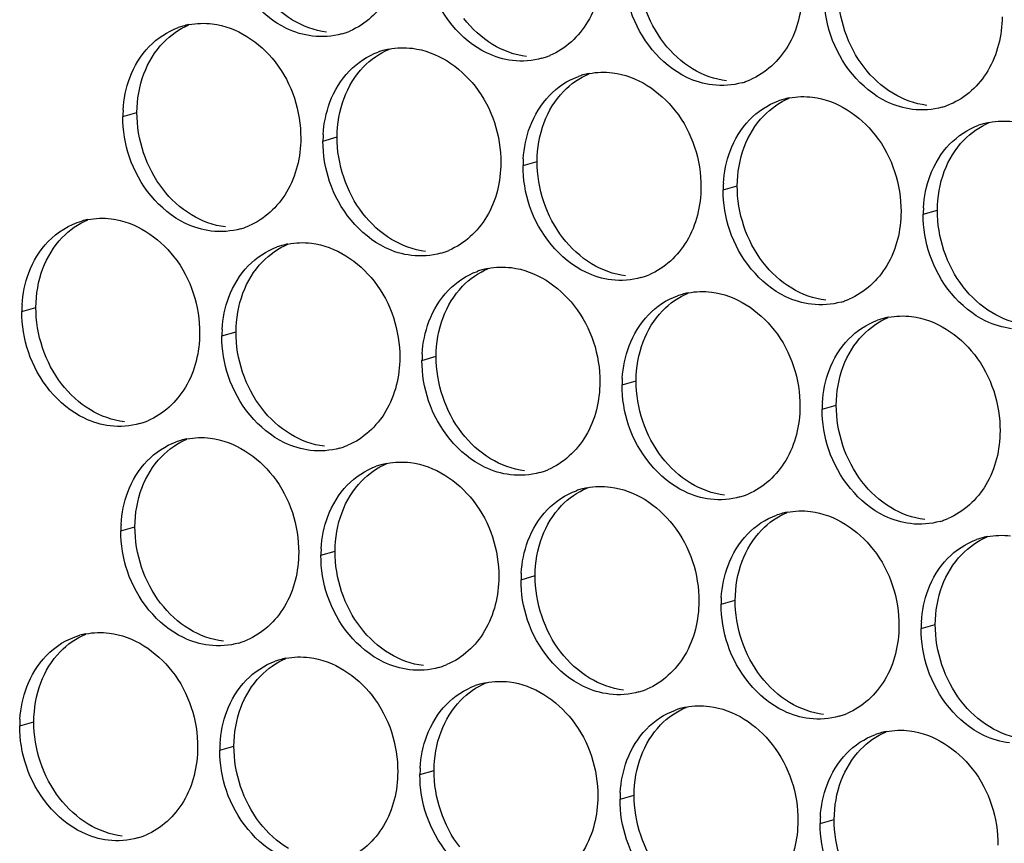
# Paper-space layout '45651_1_3' of a CAD drawing. Header units: millimetres. Extents: x -231 to 594, y 0 to 420.
# Tile 202 of 247: x 93.7 to 101.18, y 287.41 to 293.66. Entities that reach past the tile are written whole.
import ezdxf

# ---------------------------------------------------------------- set-up
doc = ezdxf.new("R2010")
doc.units = ezdxf.units.MM
doc.header["$LTSCALE"] = 32.67
doc.layers.add('02___PRT_ALL_AXES', color=7, linetype='CONTINUOUS')

psp = doc.layouts.new('45651_1_3')

# ---------------------------------------------------------------- linework, layer by layer
at = {"layer": '02___PRT_ALL_AXES', "color": 7, "linetype": 'CONTINUOUS'}
for p, q in [((94.4867, 292.9273), (94.5939, 292.958)), ((96.0063, 292.7418), (96.1135, 292.7725)), ((97.5259, 292.5564), (97.6331, 292.587)), ((99.0455, 292.3709), (99.1527, 292.4016)), ((100.5651, 292.1854), (100.6723, 292.2161)), ((93.7192, 291.4476), (93.8264, 291.4783)), ((95.2388, 291.2621), (95.346, 291.2928)), ((96.7583, 291.0767), (96.8655, 291.1073)), ((98.2779, 290.8912), (98.3851, 290.9219)), ((99.7975, 290.7057), (99.9047, 290.7364)), ((94.4712, 289.7824), (94.5784, 289.8131)), ((95.9908, 289.597), (96.098, 289.6276)), ((97.5104, 289.4115), (97.6176, 289.4422)), ((99.03, 289.226), (99.1372, 289.2567)), ((100.5495, 289.0405), (100.6567, 289.0712)), ((93.7036, 288.3027), (93.8108, 288.3334)), ((95.2232, 288.1172), (95.3304, 288.1479)), ((96.7428, 287.9318), (96.85, 287.9624)), ((98.2624, 287.7463), (98.3696, 287.777)), ((99.782, 287.5608), (99.8892, 287.5915))]:
    psp.add_line(p, q, dxfattribs=at)
at = {"layer": '02___PRT_ALL_AXES', "color": 3, "linetype": 'CONTINUOUS'}
for centre, radius, start, end in [((95.0922, 293.0883), 0.5467, 105.94061, 109.76751), ((95.0936, 293.0833), 0.5519, 100.97724, 105.93831), ((95.9991, 294.0825), 0.5481, 289.77289, 292.73686), ((95.9996, 294.0812), 0.5467, 285.94061, 289.76751), ((96.6117, 292.9028), 0.5467, 105.94061, 109.76751), ((96.6131, 292.8978), 0.5519, 100.97724, 105.93831), ((97.5192, 293.8957), 0.5467, 285.94061, 289.76751), ((97.5187, 293.897), 0.5481, 289.77289, 292.73686), ((98.1313, 292.7174), 0.5467, 105.94061, 109.76751), ((98.1327, 292.7123), 0.5519, 100.97724, 105.93831), ((99.0383, 293.7115), 0.5481, 289.77289, 292.73686), ((99.0388, 293.7102), 0.5467, 285.94061, 289.76751), ((99.6509, 292.5319), 0.5467, 105.94061, 109.76751), ((99.6523, 292.5269), 0.5519, 100.97724, 105.93831), ((95.3786, 292.9229), 0.8918, 176.51802, 179.71686), ((100.5584, 293.5247), 0.5467, 285.94061, 289.76751), ((100.5579, 293.5261), 0.5481, 289.77289, 292.73686), ((101.1705, 292.3464), 0.5467, 105.94061, 109.76751), ((101.1719, 292.3414), 0.5519, 100.97724, 105.93831), ((96.8982, 292.7374), 0.8918, 176.51802, 179.71686), ((98.4177, 292.552), 0.8918, 176.51802, 179.71686), ((99.9373, 292.3665), 0.8918, 176.51802, 179.71686), ((101.4569, 292.181), 0.8918, 176.51802, 179.71686), ((94.326, 291.6036), 0.5519, 100.97724, 105.93831), ((95.2321, 292.6015), 0.5467, 285.94061, 289.76751), ((95.2316, 292.6028), 0.5481, 289.77289, 292.73686), ((95.8442, 291.4231), 0.5467, 105.94061, 109.76751), ((95.8456, 291.4181), 0.5519, 100.97724, 105.93831), ((96.7517, 292.416), 0.5467, 285.94061, 289.76751), ((96.7511, 292.4173), 0.5481, 289.77289, 292.73686), ((97.3638, 291.2377), 0.5467, 105.94061, 109.76751), ((97.3652, 291.2326), 0.5519, 100.97724, 105.93831), ((98.2712, 292.2305), 0.5467, 285.94061, 289.76751), ((98.2707, 292.2318), 0.5481, 289.77289, 292.73686), ((98.8833, 291.0522), 0.5467, 105.94061, 109.76751), ((98.8848, 291.0471), 0.5519, 100.97724, 105.93831), ((94.611, 291.4432), 0.8918, 176.51802, 179.71686), ((99.7908, 292.045), 0.5467, 285.94061, 289.76751), ((99.7903, 292.0463), 0.5481, 289.77289, 292.73686), ((100.4043, 290.8617), 0.5519, 100.97724, 105.93831), ((100.4029, 290.8667), 0.5467, 105.94061, 109.76751), ((96.1306, 291.2577), 0.8918, 176.51802, 179.71686), ((97.6502, 291.0723), 0.8918, 176.51802, 179.71686), ((99.1698, 290.8868), 0.8918, 176.51802, 179.71686), ((100.6893, 290.7013), 0.8918, 176.51802, 179.71686), ((94.4645, 291.1218), 0.5467, 285.94061, 289.76751), ((94.464, 291.1231), 0.5481, 289.77289, 292.73686), ((95.0766, 289.9434), 0.5467, 105.94061, 109.76751), ((95.078, 289.9384), 0.5519, 100.97724, 105.93831), ((95.9836, 290.9376), 0.5481, 289.77289, 292.73686), ((95.9841, 290.9363), 0.5467, 285.94061, 289.76751), ((96.5962, 289.7579), 0.5467, 105.94061, 109.76751), ((96.5976, 289.7529), 0.5519, 100.97724, 105.93831), ((97.5037, 290.7508), 0.5467, 285.94061, 289.76751), ((97.5032, 290.7521), 0.5481, 289.77289, 292.73686), ((98.1158, 289.5725), 0.5467, 105.94061, 109.76751), ((98.1172, 289.5674), 0.5519, 100.97724, 105.93831), ((99.0227, 290.5666), 0.5481, 289.77289, 292.73686), ((99.0233, 290.5653), 0.5467, 285.94061, 289.76751), ((99.6354, 289.387), 0.5467, 105.94061, 109.76751), ((99.6368, 289.382), 0.5519, 100.97724, 105.93831), ((100.5429, 290.3798), 0.5467, 285.94061, 289.76751), ((100.5423, 290.3812), 0.5481, 289.77289, 292.73686), ((95.363, 289.778), 0.8918, 176.51802, 179.71686), ((101.1549, 289.2015), 0.5467, 105.94061, 109.76751), ((101.1564, 289.1965), 0.5519, 100.97724, 105.93831), ((96.8826, 289.5925), 0.8918, 176.51802, 179.71686), ((98.4022, 289.4071), 0.8918, 176.51802, 179.71686), ((99.9218, 289.2216), 0.8918, 176.51802, 179.71686), ((101.4414, 289.0361), 0.8918, 176.51802, 179.71686), ((94.3105, 288.4587), 0.5519, 100.97724, 105.93831), ((95.2165, 289.4566), 0.5467, 285.94061, 289.76751), ((95.216, 289.4579), 0.5481, 289.77289, 292.73686), ((95.8286, 288.2782), 0.5467, 105.94061, 109.76751), ((95.83, 288.2732), 0.5519, 100.97724, 105.93831), ((96.7361, 289.2711), 0.5467, 285.94061, 289.76751), ((96.7356, 289.2724), 0.5481, 289.77289, 292.73686), ((97.3482, 288.0928), 0.5467, 105.94061, 109.76751), ((97.3496, 288.0877), 0.5519, 100.97724, 105.93831), ((98.2557, 289.0856), 0.5467, 285.94061, 289.76751), ((98.2552, 289.0869), 0.5481, 289.77289, 292.73686), ((98.8678, 287.9073), 0.5467, 105.94061, 109.76751), ((98.8692, 287.9023), 0.5519, 100.97724, 105.93831), ((94.5955, 288.2983), 0.8918, 176.51802, 179.71686), ((99.7753, 288.9001), 0.5467, 285.94061, 289.76751), ((99.7748, 288.9015), 0.5481, 289.77289, 292.73686), ((100.3874, 287.7218), 0.5467, 105.94061, 109.76751), ((100.3888, 287.7168), 0.5519, 100.97724, 105.93831), ((96.115, 288.1128), 0.8918, 176.51802, 179.71686), ((97.6346, 287.9274), 0.8918, 176.51802, 179.71686), ((99.1542, 287.7419), 0.8918, 176.51802, 179.71686), ((100.6738, 287.5564), 0.8918, 176.51802, 179.71686), ((94.449, 287.9769), 0.5467, 285.94061, 289.76751), ((94.4484, 287.9782), 0.5481, 289.77289, 292.73686)]:
    psp.add_arc(centre, radius, start, end, dxfattribs=at)
for points, knots in [([(96.605, 294.2422), (96.6044, 294.1009), (96.5414, 293.8247), (96.3288, 293.6263), (96.211, 293.5769)], [0, 0, 0, 0, 0.525086, 1, 1, 1, 1]), ([(95.9258, 293.5384), (95.8582, 293.5466), (95.5778, 293.6305), (95.3742, 293.8915), (95.3042, 294.0999)], [0, 0, 0, 0, 0.236458, 1, 1, 1, 1]), ([(98.1246, 294.0567), (98.1239, 293.9154), (98.061, 293.6392), (97.8484, 293.4409), (97.7305, 293.3915)], [0, 0, 0, 0, 0.525086, 1, 1, 1, 1]), ([(97.4454, 293.3529), (97.3778, 293.3611), (97.0974, 293.445), (96.8938, 293.706), (96.8238, 293.9144)], [0, 0, 0, 0, 0.236458, 1, 1, 1, 1]), ([(99.6442, 293.8712), (99.6435, 293.7299), (99.5805, 293.4537), (99.368, 293.2554), (99.2501, 293.206)], [0, 0, 0, 0, 0.525086, 1, 1, 1, 1]), ([(98.965, 293.1674), (98.8974, 293.1757), (98.617, 293.2595), (98.4134, 293.5205), (98.3434, 293.7289)], [0, 0, 0, 0, 0.236458, 1, 1, 1, 1]), ([(101.1638, 293.6857), (101.1631, 293.5444), (101.1001, 293.2682), (100.8876, 293.0699), (100.7697, 293.0205)], [0, 0, 0, 0, 0.525086, 1, 1, 1, 1]), ([(95.166, 293.6311), (95.3503, 293.6086), (95.7137, 293.3675), (95.8385, 292.9665), (95.8375, 292.7625)], [0, 0, 0, 0, 0.476473, 1, 1, 1, 1]), ([(100.4845, 292.9819), (100.417, 292.9902), (100.1366, 293.074), (99.9329, 293.335), (99.863, 293.5434)], [0, 0, 0, 0, 0.236458, 1, 1, 1, 1]), ([(96.6856, 293.4456), (96.8699, 293.4231), (97.2333, 293.182), (97.3581, 292.781), (97.3571, 292.577)], [0, 0, 0, 0, 0.476473, 1, 1, 1, 1]), ([(98.2052, 293.2602), (98.3895, 293.2377), (98.7529, 292.9966), (98.8777, 292.5955), (98.8767, 292.3915)], [0, 0, 0, 0, 0.476473, 1, 1, 1, 1]), ([(99.7248, 293.0747), (99.9091, 293.0522), (100.2724, 292.8111), (100.3972, 292.41), (100.3962, 292.206)], [0, 0, 0, 0, 0.476473, 1, 1, 1, 1]), ([(95.8375, 292.7625), (95.8368, 292.6212), (95.7738, 292.3449), (95.5613, 292.1466), (95.4434, 292.0972)], [0, 0, 0, 0, 0.525086, 1, 1, 1, 1]), ([(95.1582, 292.0587), (95.0907, 292.0669), (94.8103, 292.1508), (94.6066, 292.4118), (94.5367, 292.6202)], [0, 0, 0, 0, 0.236458, 1, 1, 1, 1]), ([(97.3571, 292.577), (97.3564, 292.4357), (97.2934, 292.1595), (97.0809, 291.9612), (96.963, 291.9118)], [0, 0, 0, 0, 0.525086, 1, 1, 1, 1]), ([(96.6778, 291.8732), (96.6102, 291.8814), (96.3299, 291.9653), (96.1262, 292.2263), (96.0563, 292.4347)], [0, 0, 0, 0, 0.236458, 1, 1, 1, 1]), ([(98.8767, 292.3915), (98.876, 292.2502), (98.813, 291.974), (98.6004, 291.7757), (98.4826, 291.7263)], [0, 0, 0, 0, 0.525086, 1, 1, 1, 1]), ([(98.1974, 291.6877), (98.1298, 291.696), (97.8494, 291.7798), (97.6458, 292.0408), (97.5758, 292.2492)], [0, 0, 0, 0, 0.236458, 1, 1, 1, 1]), ([(94.3984, 292.1514), (94.5827, 292.1289), (94.9461, 291.8878), (95.0709, 291.4867), (95.0699, 291.2827)], [0, 0, 0, 0, 0.476473, 1, 1, 1, 1]), ([(100.3962, 292.206), (100.3955, 292.0647), (100.3326, 291.7885), (100.12, 291.5902), (100.0022, 291.5408)], [0, 0, 0, 0, 0.525086, 1, 1, 1, 1]), ([(99.717, 291.5022), (99.6494, 291.5105), (99.369, 291.5943), (99.1654, 291.8553), (99.0954, 292.0637)], [0, 0, 0, 0, 0.236458, 1, 1, 1, 1]), ([(95.918, 291.9659), (96.1023, 291.9434), (96.4657, 291.7023), (96.5905, 291.3013), (96.5895, 291.0973)], [0, 0, 0, 0, 0.476473, 1, 1, 1, 1]), ([(101.2366, 291.3168), (101.169, 291.325), (100.8886, 291.4089), (100.685, 291.6699), (100.615, 291.8783)], [0, 0, 0, 0, 0.236458, 1, 1, 1, 1]), ([(97.4376, 291.7804), (97.6219, 291.758), (97.9853, 291.5168), (98.1101, 291.1158), (98.1091, 290.9118)], [0, 0, 0, 0, 0.476473, 1, 1, 1, 1]), ([(98.9572, 291.595), (99.1415, 291.5725), (99.5049, 291.3314), (99.6297, 290.9303), (99.6287, 290.7263)], [0, 0, 0, 0, 0.476473, 1, 1, 1, 1]), ([(100.4768, 291.4095), (100.6611, 291.387), (101.0245, 291.1459), (101.1493, 290.7448), (101.1483, 290.5408)], [0, 0, 0, 0, 0.476473, 1, 1, 1, 1]), ([(95.0699, 291.2827), (95.0692, 291.1414), (95.0062, 290.8652), (94.7937, 290.6669), (94.6758, 290.6175)], [0, 0, 0, 0, 0.525086, 1, 1, 1, 1]), ([(94.3907, 290.579), (94.3231, 290.5872), (94.0427, 290.6711), (93.8391, 290.9321), (93.7691, 291.1405)], [0, 0, 0, 0, 0.236458, 1, 1, 1, 1]), ([(96.5895, 291.0973), (96.5888, 290.956), (96.5258, 290.6798), (96.3133, 290.4814), (96.1954, 290.4321)], [0, 0, 0, 0, 0.525086, 1, 1, 1, 1]), ([(95.9103, 290.3935), (95.8427, 290.4017), (95.5623, 290.4856), (95.3586, 290.7466), (95.2887, 290.955)], [0, 0, 0, 0, 0.236458, 1, 1, 1, 1]), ([(98.1091, 290.9118), (98.1084, 290.7705), (98.0454, 290.4943), (97.8329, 290.296), (97.715, 290.2466)], [0, 0, 0, 0, 0.525086, 1, 1, 1, 1]), ([(97.4298, 290.208), (97.3623, 290.2163), (97.0819, 290.3001), (96.8782, 290.5611), (96.8083, 290.7695)], [0, 0, 0, 0, 0.236458, 1, 1, 1, 1]), ([(99.6287, 290.7263), (99.628, 290.585), (99.565, 290.3088), (99.3525, 290.1105), (99.2346, 290.0611)], [0, 0, 0, 0, 0.525086, 1, 1, 1, 1]), ([(98.9494, 290.0225), (98.8818, 290.0308), (98.6015, 290.1146), (98.3978, 290.3756), (98.3279, 290.584)], [0, 0, 0, 0, 0.236458, 1, 1, 1, 1]), ([(101.1483, 290.5408), (101.1476, 290.3995), (101.0846, 290.1233), (100.872, 289.925), (100.7542, 289.8756)], [0, 0, 0, 0, 0.525086, 1, 1, 1, 1]), ([(95.1505, 290.4862), (95.3348, 290.4637), (95.6981, 290.2226), (95.823, 289.8216), (95.8219, 289.6176)], [0, 0, 0, 0, 0.476473, 1, 1, 1, 1]), ([(100.469, 289.8371), (100.4014, 289.8453), (100.1211, 289.9291), (99.9174, 290.1902), (99.8474, 290.3986)], [0, 0, 0, 0, 0.236458, 1, 1, 1, 1]), ([(96.67, 290.3007), (96.8543, 290.2782), (97.2177, 290.0371), (97.3425, 289.6361), (97.3415, 289.4321)], [0, 0, 0, 0, 0.476473, 1, 1, 1, 1]), ([(98.1896, 290.1153), (98.3739, 290.0928), (98.7373, 289.8517), (98.8621, 289.4506), (98.8611, 289.2466)], [0, 0, 0, 0, 0.476473, 1, 1, 1, 1]), ([(99.7092, 289.9298), (99.8935, 289.9073), (100.2569, 289.6662), (100.3817, 289.2651), (100.3807, 289.0611)], [0, 0, 0, 0, 0.476473, 1, 1, 1, 1]), ([(95.8219, 289.6176), (95.8212, 289.4763), (95.7583, 289.2001), (95.5457, 289.0017), (95.4279, 288.9524)], [0, 0, 0, 0, 0.525086, 1, 1, 1, 1]), ([(95.1427, 288.9138), (95.0751, 288.922), (94.7947, 289.0059), (94.5911, 289.2669), (94.5211, 289.4753)], [0, 0, 0, 0, 0.236458, 1, 1, 1, 1]), ([(97.3415, 289.4321), (97.3408, 289.2908), (97.2778, 289.0146), (97.0653, 288.8163), (96.9474, 288.7669)], [0, 0, 0, 0, 0.525086, 1, 1, 1, 1]), ([(96.6623, 288.7283), (96.5947, 288.7365), (96.3143, 288.8204), (96.1107, 289.0814), (96.0407, 289.2898)], [0, 0, 0, 0, 0.236458, 1, 1, 1, 1]), ([(98.8611, 289.2466), (98.8604, 289.1053), (98.7974, 288.8291), (98.5849, 288.6308), (98.467, 288.5814)], [0, 0, 0, 0, 0.525086, 1, 1, 1, 1]), ([(98.1819, 288.5428), (98.1143, 288.5511), (97.8339, 288.6349), (97.6302, 288.8959), (97.5603, 289.1043)], [0, 0, 0, 0, 0.236458, 1, 1, 1, 1]), ([(100.3807, 289.0611), (100.38, 288.9198), (100.317, 288.6436), (100.1045, 288.4453), (99.9866, 288.3959)], [0, 0, 0, 0, 0.525086, 1, 1, 1, 1]), ([(94.3829, 289.0065), (94.5672, 288.984), (94.9306, 288.7429), (95.0554, 288.3419), (95.0544, 288.1379)], [0, 0, 0, 0, 0.476473, 1, 1, 1, 1]), ([(99.7014, 288.3573), (99.6339, 288.3656), (99.3535, 288.4494), (99.1498, 288.7105), (99.0799, 288.9189)], [0, 0, 0, 0, 0.236458, 1, 1, 1, 1]), ([(95.9025, 288.821), (96.0868, 288.7985), (96.4502, 288.5574), (96.575, 288.1564), (96.574, 287.9524)], [0, 0, 0, 0, 0.476473, 1, 1, 1, 1]), ([(101.221, 288.1719), (101.1534, 288.1801), (100.8731, 288.264), (100.6694, 288.525), (100.5995, 288.7334)], [0, 0, 0, 0, 0.236458, 1, 1, 1, 1]), ([(97.4221, 288.6356), (97.6064, 288.6131), (97.9697, 288.372), (98.0946, 287.9709), (98.0935, 287.7669)], [0, 0, 0, 0, 0.476473, 1, 1, 1, 1]), ([(98.9416, 288.4501), (99.1259, 288.4276), (99.4893, 288.1865), (99.6141, 287.7854), (99.6131, 287.5814)], [0, 0, 0, 0, 0.476473, 1, 1, 1, 1]), ([(100.4612, 288.2646), (100.6455, 288.2421), (101.0089, 288.001), (101.1337, 287.5999), (101.1327, 287.3959)], [0, 0, 0, 0, 0.476473, 1, 1, 1, 1]), ([(95.0544, 288.1379), (95.0537, 287.9966), (94.9907, 287.7203), (94.7782, 287.522), (94.6603, 287.4726)], [0, 0, 0, 0, 0.525086, 1, 1, 1, 1]), ([(94.3751, 287.4341), (94.3075, 287.4423), (94.0272, 287.5262), (93.8235, 287.7872), (93.7536, 287.9956)], [0, 0, 0, 0, 0.236458, 1, 1, 1, 1]), ([(96.574, 287.9524), (96.5733, 287.8111), (96.5103, 287.5349), (96.2977, 287.3366), (96.1799, 287.2872)], [0, 0, 0, 0, 0.525086, 1, 1, 1, 1]), ([(95.8947, 287.2486), (95.8271, 287.2568), (95.5468, 287.3407), (95.3431, 287.6017), (95.2731, 287.8101)], [0, 0, 0, 0, 0.236458, 1, 1, 1, 1]), ([(98.0935, 287.7669), (98.0928, 287.6256), (98.0299, 287.3494), (97.8173, 287.1511), (97.6995, 287.1017)], [0, 0, 0, 0, 0.525086, 1, 1, 1, 1]), ([(97.4143, 287.0631), (97.3467, 287.0714), (97.0663, 287.1552), (96.8627, 287.4162), (96.7927, 287.6246)], [0, 0, 0, 0, 0.236458, 1, 1, 1, 1]), ([(99.6131, 287.5814), (99.6124, 287.4401), (99.5495, 287.1639), (99.3369, 286.9656), (99.219, 286.9162)], [0, 0, 0, 0, 0.525086, 1, 1, 1, 1]), ([(98.9339, 286.8776), (98.8663, 286.8859), (98.5859, 286.9697), (98.3823, 287.2307), (98.3123, 287.4391)], [0, 0, 0, 0, 0.236458, 1, 1, 1, 1])]:
    psp.add_open_spline(points, degree=3, knots=knots, dxfattribs=at)
at = {"layer": '02___PRT_ALL_AXES', "color": 7, "linetype": 'CONTINUOUS'}
for points in [[(98.5957, 293.4867), (98.4709, 293.648), (98.3997, 293.8628), (98.4007, 294.0668)], [(100.1153, 293.3012), (99.9905, 293.4626), (99.9192, 293.6773), (99.9203, 293.8813)], [(95.7748, 293.6604), (95.691, 293.7112), (95.6166, 293.7801), (95.5566, 293.8576)], [(96.033, 293.569), (95.9424, 293.5801), (95.8529, 293.6131), (95.7748, 293.6604)], [(97.2944, 293.475), (97.2106, 293.5258), (97.1361, 293.5946), (97.0762, 293.6721)], [(94.7945, 293.4898), (94.8489, 293.5462), (94.9158, 293.5929), (94.988, 293.6232)], [(94.6468, 293.2526), (94.6796, 293.3398), (94.7298, 293.4228), (94.7945, 293.4898)], [(96.3141, 293.3043), (96.3685, 293.3607), (96.4353, 293.4075), (96.5076, 293.4377)], [(97.5526, 293.3836), (97.462, 293.3946), (97.3725, 293.4277), (97.2944, 293.475)], [(98.814, 293.2895), (98.7301, 293.3403), (98.6557, 293.4091), (98.5957, 293.4867)], [(96.1664, 293.0671), (96.1992, 293.1543), (96.2494, 293.2373), (96.3141, 293.3043)], [(99.0722, 293.1981), (98.9815, 293.2092), (98.8921, 293.2422), (98.814, 293.2895)], [(100.3336, 293.104), (100.2497, 293.1548), (100.1753, 293.2236), (100.1153, 293.3012)], [(94.5939, 292.958), (94.5944, 293.0578), (94.6117, 293.1592), (94.6468, 293.2526)], [(97.8337, 293.1188), (97.8881, 293.1752), (97.9549, 293.222), (98.0272, 293.2523)], [(96.1135, 292.7725), (96.114, 292.8723), (96.1313, 292.9737), (96.1664, 293.0671)], [(97.686, 292.8816), (97.7188, 292.9688), (97.769, 293.0519), (97.8337, 293.1188)], [(99.3533, 292.9334), (99.4077, 292.9897), (99.4745, 293.0365), (99.5468, 293.0668)], [(100.5917, 293.0126), (100.5011, 293.0237), (100.4117, 293.0567), (100.3336, 293.104)], [(94.789, 292.3779), (94.6642, 292.5393), (94.5929, 292.754), (94.5939, 292.958)], [(99.2056, 292.6962), (99.2384, 292.7833), (99.2886, 292.8664), (99.3533, 292.9334)], [(97.6331, 292.587), (97.6336, 292.6868), (97.6509, 292.7883), (97.686, 292.8816)], [(100.8728, 292.7479), (100.9273, 292.8042), (100.9941, 292.851), (101.0664, 292.8813)], [(96.3086, 292.1924), (96.1838, 292.3538), (96.1125, 292.5685), (96.1135, 292.7725)], [(99.1527, 292.4016), (99.1532, 292.5013), (99.1704, 292.6028), (99.2056, 292.6962)], [(100.7252, 292.5107), (100.758, 292.5979), (100.8081, 292.6809), (100.8728, 292.7479)], [(97.8282, 292.007), (97.7034, 292.1683), (97.6321, 292.383), (97.6331, 292.587)], [(100.6723, 292.2161), (100.6728, 292.3159), (100.69, 292.4173), (100.7252, 292.5107)], [(95.0073, 292.1807), (94.9234, 292.2315), (94.849, 292.3004), (94.789, 292.3779)], [(99.3478, 291.8215), (99.2229, 291.9828), (99.1517, 292.1976), (99.1527, 292.4016)], [(95.2654, 292.0893), (95.1748, 292.1004), (95.0853, 292.1334), (95.0073, 292.1807)], [(96.5269, 291.9953), (96.443, 292.0461), (96.3686, 292.1149), (96.3086, 292.1924)], [(100.8673, 291.636), (100.7425, 291.7974), (100.6713, 292.0121), (100.6723, 292.2161)], [(94.0269, 292.0101), (94.0814, 292.0664), (94.1482, 292.1132), (94.2205, 292.1435)], [(93.8793, 291.7729), (93.9121, 291.8601), (93.9622, 291.9431), (94.0269, 292.0101)], [(98.0464, 291.8098), (97.9626, 291.8606), (97.8882, 291.9294), (97.8282, 292.007)], [(95.5465, 291.8246), (95.601, 291.881), (95.6678, 291.9277), (95.74, 291.958)], [(96.785, 291.9039), (96.6944, 291.9149), (96.6049, 291.948), (96.5269, 291.9953)], [(95.3989, 291.5874), (95.4317, 291.6746), (95.4818, 291.7576), (95.5465, 291.8246)], [(98.3046, 291.7184), (98.214, 291.7294), (98.1245, 291.7625), (98.0464, 291.8098)], [(99.566, 291.6243), (99.4822, 291.6751), (99.4077, 291.7439), (99.3478, 291.8215)], [(93.8264, 291.4783), (93.8269, 291.5781), (93.8441, 291.6795), (93.8793, 291.7729)], [(97.0661, 291.6391), (97.1205, 291.6955), (97.1874, 291.7423), (97.2596, 291.7725)], [(96.9184, 291.4019), (96.9513, 291.4891), (97.0014, 291.5721), (97.0661, 291.6391)], [(101.0856, 291.4388), (101.0017, 291.4896), (100.9273, 291.5584), (100.8673, 291.636)], [(95.346, 291.2928), (95.3465, 291.3926), (95.3637, 291.494), (95.3989, 291.5874)], [(98.5857, 291.4537), (98.6401, 291.51), (98.707, 291.5568), (98.7792, 291.5871)], [(99.8242, 291.5329), (99.7336, 291.544), (99.6441, 291.577), (99.566, 291.6243)], [(94.0214, 290.8982), (93.8966, 291.0596), (93.8254, 291.2743), (93.8264, 291.4783)], [(98.438, 291.2165), (98.4708, 291.3036), (98.521, 291.3867), (98.5857, 291.4537)], [(101.3438, 291.3474), (101.2531, 291.3585), (101.1637, 291.3915), (101.0856, 291.4388)], [(96.8655, 291.1073), (96.866, 291.2071), (96.8833, 291.3086), (96.9184, 291.4019)], [(100.1053, 291.2682), (100.1597, 291.3245), (100.2265, 291.3713), (100.2988, 291.4016)], [(95.541, 290.7127), (95.4162, 290.8741), (95.345, 291.0888), (95.346, 291.2928)], [(99.9576, 291.031), (99.9904, 291.1181), (100.0406, 291.2012), (100.1053, 291.2682)], [(98.3851, 290.9219), (98.3856, 291.0216), (98.4029, 291.1231), (98.438, 291.2165)], [(97.0606, 290.5273), (96.9358, 290.6886), (96.8645, 290.9033), (96.8655, 291.1073)], [(99.9047, 290.7364), (99.9052, 290.8362), (99.9225, 290.9376), (99.9576, 291.031)], [(94.2397, 290.701), (94.1558, 290.7518), (94.0814, 290.8206), (94.0214, 290.8982)], [(98.5802, 290.3418), (98.4554, 290.5031), (98.3841, 290.7179), (98.3851, 290.9219)], [(100.0998, 290.1563), (99.975, 290.3177), (99.9037, 290.5324), (99.9047, 290.7364)], [(94.4979, 290.6096), (94.4072, 290.6207), (94.3178, 290.6537), (94.2397, 290.701)], [(95.7593, 290.5156), (95.6754, 290.5664), (95.601, 290.6352), (95.541, 290.7127)], [(96.0174, 290.4242), (95.9268, 290.4352), (95.8374, 290.4683), (95.7593, 290.5156)], [(97.2789, 290.3301), (97.195, 290.3809), (97.1206, 290.4497), (97.0606, 290.5273)], [(94.779, 290.3449), (94.8334, 290.4013), (94.9002, 290.448), (94.9725, 290.4783)], [(94.6313, 290.1077), (94.6641, 290.1949), (94.7143, 290.2779), (94.779, 290.3449)], [(96.2985, 290.1594), (96.353, 290.2158), (96.4198, 290.2626), (96.4921, 290.2928)], [(97.537, 290.2387), (97.4464, 290.2497), (97.3569, 290.2828), (97.2789, 290.3301)], [(98.7985, 290.1446), (98.7146, 290.1954), (98.6402, 290.2642), (98.5802, 290.3418)], [(96.1509, 289.9222), (96.1837, 290.0094), (96.2338, 290.0924), (96.2985, 290.1594)], [(99.0566, 290.0532), (98.966, 290.0643), (98.8765, 290.0973), (98.7985, 290.1446)], [(100.318, 289.9591), (100.2342, 290.0099), (100.1598, 290.0787), (100.0998, 290.1563)], [(94.5784, 289.8131), (94.5789, 289.9129), (94.5961, 290.0143), (94.6313, 290.1077)], [(97.8181, 289.974), (97.8726, 290.0303), (97.9394, 290.0771), (98.0117, 290.1074)], [(96.098, 289.6276), (96.0985, 289.7274), (96.1157, 289.8289), (96.1509, 289.9222)], [(97.6705, 289.7368), (97.7033, 289.8239), (97.7534, 289.907), (97.8181, 289.974)], [(99.3377, 289.7885), (99.3921, 289.8448), (99.459, 289.8916), (99.5312, 289.9219)], [(100.5762, 289.8677), (100.4856, 289.8788), (100.3961, 289.9118), (100.318, 289.9591)], [(94.7735, 289.233), (94.6487, 289.3944), (94.5774, 289.6091), (94.5784, 289.8131)], [(99.19, 289.5513), (99.2229, 289.6384), (99.273, 289.7215), (99.3377, 289.7885)], [(97.6176, 289.4422), (97.6181, 289.5419), (97.6353, 289.6434), (97.6705, 289.7368)], [(100.8573, 289.603), (100.9117, 289.6594), (100.9786, 289.7061), (101.0508, 289.7364)], [(96.293, 289.0475), (96.1682, 289.2089), (96.097, 289.4236), (96.098, 289.6276)], [(99.1372, 289.2567), (99.1376, 289.3564), (99.1549, 289.4579), (99.19, 289.5513)], [(100.7096, 289.3658), (100.7424, 289.453), (100.7926, 289.536), (100.8573, 289.603)], [(97.8126, 288.8621), (97.6878, 289.0234), (97.6166, 289.2382), (97.6176, 289.4422)], [(100.6567, 289.0712), (100.6572, 289.171), (100.6745, 289.2724), (100.7096, 289.3658)], [(99.3322, 288.6766), (99.2074, 288.838), (99.1361, 289.0527), (99.1372, 289.2567)], [(94.9917, 289.0358), (94.9079, 289.0866), (94.8334, 289.1555), (94.7735, 289.233)], [(95.2499, 288.9445), (95.1593, 288.9555), (95.0698, 288.9885), (94.9917, 289.0358)], [(96.5113, 288.8504), (96.4275, 288.9012), (96.353, 288.97), (96.293, 289.0475)], [(100.8518, 288.4911), (100.727, 288.6525), (100.6557, 288.8672), (100.6567, 289.0712)], [(94.0114, 288.8652), (94.0658, 288.9216), (94.1327, 288.9683), (94.2049, 288.9986)], [(93.8637, 288.628), (93.8965, 288.7152), (93.9467, 288.7982), (94.0114, 288.8652)], [(98.0309, 288.6649), (97.947, 288.7157), (97.8726, 288.7845), (97.8126, 288.8621)], [(95.531, 288.6797), (95.5854, 288.7361), (95.6522, 288.7829), (95.7245, 288.8131)], [(96.7695, 288.759), (96.6789, 288.77), (96.5894, 288.8031), (96.5113, 288.8504)], [(95.3833, 288.4425), (95.4161, 288.5297), (95.4663, 288.6127), (95.531, 288.6797)], [(98.2891, 288.5735), (98.1984, 288.5846), (98.109, 288.6176), (98.0309, 288.6649)], [(99.5505, 288.4794), (99.4666, 288.5302), (99.3922, 288.599), (99.3322, 288.6766)], [(93.8108, 288.3334), (93.8113, 288.4332), (93.8286, 288.5346), (93.8637, 288.628)], [(97.0506, 288.4942), (97.105, 288.5506), (97.1718, 288.5974), (97.2441, 288.6277)], [(96.9029, 288.257), (96.9357, 288.3442), (96.9859, 288.4273), (97.0506, 288.4942)], [(101.0701, 288.2939), (100.9862, 288.3447), (100.9118, 288.4136), (100.8518, 288.4911)], [(95.3304, 288.1479), (95.3309, 288.2477), (95.3482, 288.3492), (95.3833, 288.4425)], [(98.5701, 288.3088), (98.6246, 288.3651), (98.6914, 288.4119), (98.7637, 288.4422)], [(99.8086, 288.388), (99.718, 288.3991), (99.6286, 288.4321), (99.5505, 288.4794)], [(94.0059, 287.7533), (93.8811, 287.9147), (93.8098, 288.1294), (93.8108, 288.3334)], [(98.4225, 288.0716), (98.4553, 288.1587), (98.5054, 288.2418), (98.5701, 288.3088)], [(101.3282, 288.2025), (101.2376, 288.2136), (101.1481, 288.2466), (101.0701, 288.2939)], [(96.85, 287.9624), (96.8505, 288.0622), (96.8678, 288.1637), (96.9029, 288.257)], [(100.0897, 288.1233), (100.1442, 288.1797), (100.211, 288.2264), (100.2833, 288.2567)], [(95.5255, 287.5678), (95.4007, 287.7292), (95.3294, 287.9439), (95.3304, 288.1479)], [(99.9421, 287.8861), (99.9749, 287.9733), (100.025, 288.0563), (100.0897, 288.1233)], [(98.3696, 287.777), (98.3701, 287.8767), (98.3873, 287.9782), (98.4225, 288.0716)], [(97.0451, 287.3824), (96.9203, 287.5437), (96.849, 287.7584), (96.85, 287.9624)], [(99.8892, 287.5915), (99.8897, 287.6913), (99.9069, 287.7927), (99.9421, 287.8861)], [(94.2242, 287.5561), (94.1403, 287.6069), (94.0659, 287.6758), (94.0059, 287.7533)], [(98.5647, 287.1969), (98.4398, 287.3583), (98.3686, 287.573), (98.3696, 287.777)], [(100.0842, 287.0114), (99.9594, 287.1728), (99.8882, 287.3875), (99.8892, 287.5915)], [(94.4823, 287.4647), (94.3917, 287.4758), (94.3022, 287.5088), (94.2242, 287.5561)], [(95.7437, 287.3707), (95.6599, 287.4215), (95.5855, 287.4903), (95.5255, 287.5678)]]:
    psp.add_open_spline(points, degree=3, dxfattribs=at)
at = {"layer": '02___PRT_ALL_AXES', "color": 3, "linetype": 'CONTINUOUS'}
for points in [[(99.863, 293.5434), (99.83, 293.6418), (99.8125, 293.7469), (99.8131, 293.8506)], [(94.6873, 293.4591), (94.7481, 293.5221), (94.8248, 293.5732), (94.9073, 293.6028)], [(94.9885, 293.6251), (95.0466, 293.6364), (95.1072, 293.6383), (95.166, 293.6311)], [(96.1498, 293.5555), (96.0778, 293.5349), (96.0001, 293.5293), (95.9258, 293.5384)], [(94.5396, 293.2219), (94.5725, 293.3091), (94.6226, 293.3921), (94.6873, 293.4591)], [(96.5081, 293.4396), (96.5662, 293.4509), (96.6268, 293.4528), (96.6856, 293.4456)], [(96.2069, 293.2736), (96.2677, 293.3366), (96.3444, 293.3877), (96.4268, 293.4173)], [(97.6694, 293.37), (97.5974, 293.3494), (97.5197, 293.3438), (97.4454, 293.3529)], [(96.0592, 293.0364), (96.092, 293.1236), (96.1422, 293.2067), (96.2069, 293.2736)], [(94.4884, 292.9771), (94.4934, 293.0603), (94.5103, 293.1439), (94.5396, 293.2219)], [(97.7265, 293.0882), (97.7873, 293.1512), (97.864, 293.2022), (97.9464, 293.2319)], [(98.0276, 293.2542), (98.0858, 293.2654), (98.1464, 293.2673), (98.2052, 293.2602)], [(99.189, 293.1845), (99.117, 293.164), (99.0393, 293.1583), (98.965, 293.1674)], [(97.5788, 292.851), (97.6116, 292.9381), (97.6618, 293.0212), (97.7265, 293.0882)], [(99.5472, 293.0687), (99.6053, 293.08), (99.666, 293.0819), (99.7248, 293.0747)], [(96.008, 292.7916), (96.013, 292.8748), (96.0298, 292.9584), (96.0592, 293.0364)], [(99.2461, 292.9027), (99.3069, 292.9657), (99.3836, 293.0168), (99.466, 293.0464)], [(100.7085, 292.999), (100.6365, 292.9785), (100.5589, 292.9729), (100.4845, 292.9819)], [(94.5367, 292.6202), (94.5037, 292.7185), (94.4862, 292.8236), (94.4867, 292.9273)], [(99.0984, 292.6655), (99.1312, 292.7527), (99.1814, 292.8357), (99.2461, 292.9027)], [(97.5275, 292.6061), (97.5326, 292.6894), (97.5494, 292.7729), (97.5788, 292.851)], [(100.7656, 292.7172), (100.8265, 292.7802), (100.9032, 292.8313), (100.9856, 292.8609)], [(101.0668, 292.8832), (101.1249, 292.8945), (101.1856, 292.8964), (101.2443, 292.8892)], [(96.0563, 292.4347), (96.0232, 292.533), (96.0058, 292.6381), (96.0063, 292.7418)], [(100.618, 292.48), (100.6508, 292.5672), (100.7009, 292.6502), (100.7656, 292.7172)], [(99.0471, 292.4206), (99.0522, 292.5039), (99.069, 292.5875), (99.0984, 292.6655)], [(97.5758, 292.2492), (97.5428, 292.3476), (97.5254, 292.4526), (97.5259, 292.5564)], [(100.5667, 292.2352), (100.5718, 292.3184), (100.5886, 292.402), (100.618, 292.48)], [(99.0954, 292.0637), (99.0624, 292.1621), (99.045, 292.2672), (99.0455, 292.3709)], [(94.2209, 292.1454), (94.279, 292.1567), (94.3397, 292.1586), (94.3984, 292.1514)], [(100.615, 291.8783), (100.582, 291.9766), (100.5646, 292.0817), (100.5651, 292.1854)], [(93.9197, 291.9794), (93.9888, 292.0509), (94.0789, 292.107), (94.1744, 292.1343)], [(95.3822, 292.0758), (95.3102, 292.0552), (95.2326, 292.0496), (95.1582, 292.0587)], [(93.7721, 291.7422), (93.8049, 291.8294), (93.855, 291.9124), (93.9197, 291.9794)], [(95.4393, 291.7939), (95.5002, 291.8569), (95.5769, 291.908), (95.6593, 291.9376)], [(95.7405, 291.9599), (95.7986, 291.9712), (95.8592, 291.9731), (95.918, 291.9659)], [(96.9018, 291.8903), (96.8298, 291.8697), (96.7521, 291.8641), (96.6778, 291.8732)], [(95.2917, 291.5567), (95.3245, 291.6439), (95.3746, 291.7269), (95.4393, 291.7939)], [(97.2601, 291.7745), (97.3182, 291.7857), (97.3788, 291.7876), (97.4376, 291.7804)], [(93.7208, 291.4974), (93.7259, 291.5806), (93.7427, 291.6642), (93.7721, 291.7422)], [(96.9589, 291.6085), (97.0197, 291.6715), (97.0964, 291.7225), (97.1789, 291.7521)], [(98.4214, 291.7048), (98.3494, 291.6842), (98.2717, 291.6786), (98.1974, 291.6877)], [(95.2404, 291.3119), (95.2455, 291.3951), (95.2623, 291.4787), (95.2917, 291.5567)], [(96.8112, 291.3713), (96.8441, 291.4584), (96.8942, 291.5415), (96.9589, 291.6085)], [(98.4785, 291.423), (98.5393, 291.486), (98.616, 291.537), (98.6984, 291.5667)], [(98.7797, 291.589), (98.8378, 291.6003), (98.8984, 291.6021), (98.9572, 291.595)], [(99.941, 291.5193), (99.869, 291.4988), (99.7913, 291.4932), (99.717, 291.5022)], [(93.7691, 291.1405), (93.7361, 291.2388), (93.7187, 291.3439), (93.7192, 291.4476)], [(98.3308, 291.1858), (98.3636, 291.2729), (98.4138, 291.356), (98.4785, 291.423)], [(100.2992, 291.4035), (100.3574, 291.4148), (100.418, 291.4167), (100.4768, 291.4095)], [(96.76, 291.1264), (96.765, 291.2096), (96.7819, 291.2932), (96.8112, 291.3713)], [(99.9981, 291.2375), (100.0589, 291.3005), (100.1356, 291.3516), (100.218, 291.3812)], [(95.2887, 290.955), (95.2557, 291.0533), (95.2383, 291.1584), (95.2388, 291.2621)], [(98.2796, 290.9409), (98.2846, 291.0242), (98.3015, 291.1077), (98.3308, 291.1858)], [(99.8504, 291.0003), (99.8832, 291.0875), (99.9334, 291.1705), (99.9981, 291.2375)], [(96.8083, 290.7695), (96.7753, 290.8678), (96.7578, 290.9729), (96.7583, 291.0767)], [(99.7992, 290.7555), (99.8042, 290.8387), (99.821, 290.9223), (99.8504, 291.0003)], [(98.3279, 290.584), (98.2948, 290.6824), (98.2774, 290.7875), (98.2779, 290.8912)], [(99.8474, 290.3986), (99.8144, 290.4969), (99.797, 290.602), (99.7975, 290.7057)], [(94.6147, 290.5961), (94.5427, 290.5755), (94.465, 290.5699), (94.3907, 290.579)], [(94.6718, 290.3142), (94.7326, 290.3772), (94.8093, 290.4283), (94.8917, 290.4579)], [(94.9729, 290.4802), (95.0311, 290.4915), (95.0917, 290.4934), (95.1505, 290.4862)], [(96.1342, 290.4106), (96.0622, 290.39), (95.9846, 290.3844), (95.9103, 290.3935)], [(94.5241, 290.077), (94.5569, 290.1642), (94.6071, 290.2472), (94.6718, 290.3142)], [(96.4925, 290.2948), (96.5506, 290.306), (96.6113, 290.3079), (96.67, 290.3007)], [(96.1913, 290.1288), (96.2522, 290.1917), (96.3289, 290.2428), (96.4113, 290.2724)], [(97.6538, 290.2251), (97.5818, 290.2045), (97.5042, 290.1989), (97.4298, 290.208)], [(94.4728, 289.8322), (94.4779, 289.9154), (94.4947, 289.999), (94.5241, 290.077)], [(96.0437, 289.8916), (96.0765, 289.9787), (96.1266, 290.0618), (96.1913, 290.1288)], [(97.7109, 289.9433), (97.7718, 290.0063), (97.8485, 290.0573), (97.9309, 290.087)], [(98.0121, 290.1093), (98.0702, 290.1206), (98.1309, 290.1224), (98.1896, 290.1153)], [(99.1734, 290.0396), (99.1014, 290.0191), (99.0238, 290.0135), (98.9494, 290.0225)], [(97.5633, 289.7061), (97.5961, 289.7932), (97.6462, 289.8763), (97.7109, 289.9433)], [(99.5317, 289.9238), (99.5898, 289.9351), (99.6504, 289.937), (99.7092, 289.9298)], [(95.9924, 289.6467), (95.9975, 289.7299), (96.0143, 289.8135), (96.0437, 289.8916)], [(99.2305, 289.7578), (99.2914, 289.8208), (99.368, 289.8719), (99.4505, 289.9015)], [(100.693, 289.8542), (100.621, 289.8336), (100.5433, 289.828), (100.469, 289.8371)], [(94.5211, 289.4753), (94.4881, 289.5736), (94.4707, 289.6787), (94.4712, 289.7824)], [(97.512, 289.4612), (97.5171, 289.5445), (97.5339, 289.628), (97.5633, 289.7061)], [(99.0829, 289.5206), (99.1157, 289.6078), (99.1658, 289.6908), (99.2305, 289.7578)], [(100.7501, 289.5723), (100.8109, 289.6353), (100.8876, 289.6864), (100.97, 289.716)], [(101.0513, 289.7383), (101.1094, 289.7496), (101.17, 289.7515), (101.2288, 289.7443)], [(96.0407, 289.2898), (96.0077, 289.3881), (95.9903, 289.4932), (95.9908, 289.597)], [(100.6024, 289.3351), (100.6352, 289.4223), (100.6854, 289.5053), (100.7501, 289.5723)], [(99.0316, 289.2758), (99.0367, 289.359), (99.0535, 289.4426), (99.0829, 289.5206)], [(97.5603, 289.1043), (97.5273, 289.2027), (97.5099, 289.3078), (97.5104, 289.4115)], [(100.5512, 289.0903), (100.5562, 289.1735), (100.5731, 289.2571), (100.6024, 289.3351)], [(99.0799, 288.9189), (99.0469, 289.0172), (99.0294, 289.1223), (99.03, 289.226)], [(94.2054, 289.0005), (94.2635, 289.0118), (94.3241, 289.0137), (94.3829, 289.0065)], [(100.5995, 288.7334), (100.5665, 288.8317), (100.549, 288.9368), (100.5495, 289.0405)], [(93.9042, 288.8345), (93.9732, 288.906), (94.0634, 288.9621), (94.1589, 288.9894)], [(95.3667, 288.9309), (95.2947, 288.9103), (95.217, 288.9047), (95.1427, 288.9138)], [(93.7565, 288.5973), (93.7893, 288.6845), (93.8395, 288.7675), (93.9042, 288.8345)], [(95.4238, 288.649), (95.4846, 288.712), (95.5613, 288.7631), (95.6437, 288.7927)], [(95.7249, 288.815), (95.7831, 288.8263), (95.8437, 288.8282), (95.9025, 288.821)], [(96.8863, 288.7454), (96.8143, 288.7248), (96.7366, 288.7192), (96.6623, 288.7283)], [(95.2761, 288.4118), (95.3089, 288.499), (95.3591, 288.5821), (95.4238, 288.649)], [(97.2445, 288.6296), (97.3027, 288.6408), (97.3633, 288.6427), (97.4221, 288.6356)], [(93.7053, 288.3525), (93.7103, 288.4357), (93.7272, 288.5193), (93.7565, 288.5973)], [(96.9434, 288.4636), (97.0042, 288.5266), (97.0809, 288.5776), (97.1633, 288.6073)], [(98.4059, 288.5599), (98.3338, 288.5394), (98.2562, 288.5337), (98.1819, 288.5428)], [(96.7957, 288.2264), (96.8285, 288.3135), (96.8787, 288.3966), (96.9434, 288.4636)], [(98.4629, 288.2781), (98.5238, 288.3411), (98.6005, 288.3922), (98.6829, 288.4218)], [(98.7641, 288.4441), (98.8222, 288.4554), (98.8829, 288.4573), (98.9416, 288.4501)], [(95.2249, 288.167), (95.2299, 288.2502), (95.2467, 288.3338), (95.2761, 288.4118)], [(99.9254, 288.3745), (99.8534, 288.3539), (99.7758, 288.3483), (99.7014, 288.3573)], [(93.7536, 287.9956), (93.7206, 288.0939), (93.7031, 288.199), (93.7036, 288.3027)], [(98.3153, 288.0409), (98.3481, 288.1281), (98.3982, 288.2111), (98.4629, 288.2781)], [(100.2837, 288.2586), (100.3418, 288.2699), (100.4025, 288.2718), (100.4612, 288.2646)], [(96.7444, 287.9815), (96.7495, 288.0648), (96.7663, 288.1483), (96.7957, 288.2264)], [(99.9825, 288.0926), (100.0434, 288.1556), (100.1201, 288.2067), (100.2025, 288.2363)], [(95.2731, 287.8101), (95.2401, 287.9084), (95.2227, 288.0135), (95.2232, 288.1172)], [(98.264, 287.7961), (98.2691, 287.8793), (98.2859, 287.9629), (98.3153, 288.0409)], [(99.8349, 287.8554), (99.8677, 287.9426), (99.9178, 288.0256), (99.9825, 288.0926)], [(96.7927, 287.6246), (96.7597, 287.723), (96.7423, 287.828), (96.7428, 287.9318)], [(99.7836, 287.6106), (99.7887, 287.6938), (99.8055, 287.7774), (99.8349, 287.8554)], [(98.3123, 287.4391), (98.2793, 287.5375), (98.2619, 287.6426), (98.2624, 287.7463)], [(99.8319, 287.2537), (99.7989, 287.352), (99.7815, 287.4571), (99.782, 287.5608)], [(94.5991, 287.4512), (94.5271, 287.4306), (94.4495, 287.425), (94.3751, 287.4341)]]:
    psp.add_open_spline(points, degree=3, dxfattribs=at)

doc.saveas('drawing.dxf')
